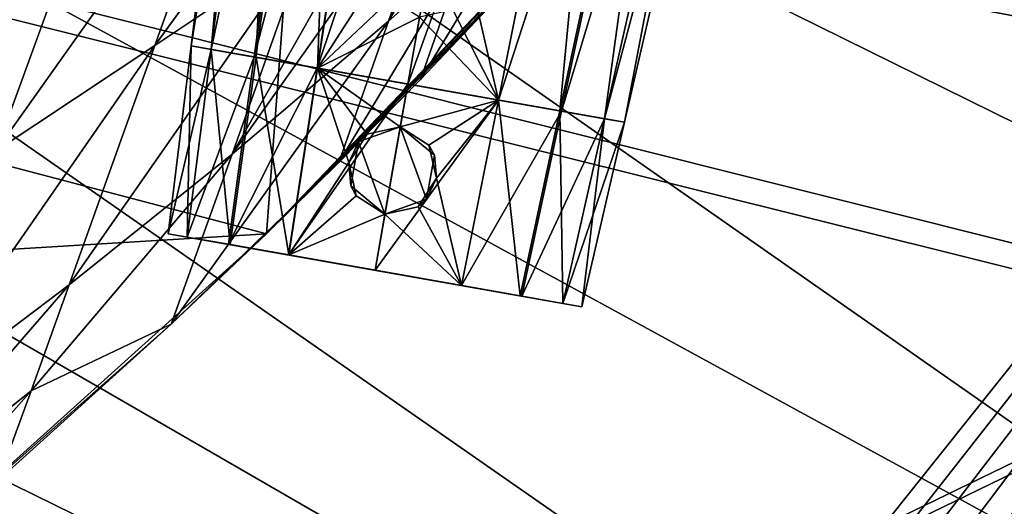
# Model space of a CAD drawing. Header units: metres. Extents: x -1004 to 0, y -808 to 0.
# Tile 102 of 124: x -219 to -130, y -172 to -128. Entities that reach past the tile are written whole.
import ezdxf

# ---------------------------------------------------------------- set-up
doc = ezdxf.new("R2010")
doc.units = ezdxf.units.M

msp = doc.modelspace()

# ---------------------------------------------------------------- linework, layer by layer
at = {"layer": 'top'}
for points in [[(-594.247375, -171.585114, 661.909546), (-196.308548, -147.470947, 662.541565), (-531.962463, -59.26767, 664.851257)], [(-196.308548, -147.470947, 662.541565), (-191.884094, -88.40519, 664.088562), (-531.962463, -59.26767, 664.851257)], [(-196.308548, -147.470947, 662.541565), (-165.217422, -114.976593, 663.392639), (-191.884094, -88.40519, 664.088562)], [(-192.68779, -121.405426, 553.818359), (-206.373169, -130.540009, 539.489563), (-185.96843, -102.480339, 516.390503)], [(-206.373169, -130.540009, 539.489563), (-198.668808, -109.011269, 495.046143), (-185.96843, -102.480339, 516.390503)], [(-179.677704, -112.522308, 568.381958), (-173.434784, -108.144989, 575.740234), (-185.31871, -128.361069, 598.66449)], [(-173.434784, -108.144989, 575.740234), (-178.494324, -122.28334, 602.396423), (-185.31871, -128.361069, 598.66449)], [(-212.074219, -116.441025, 474.098572), (-198.668808, -109.011269, 495.046143), (-220.697571, -140.018784, 525.43927)], [(-198.668808, -109.011269, 495.046143), (-206.373169, -130.540009, 539.489563), (-220.697571, -140.018784, 525.43927)], [(-185.31871, -128.361069, 598.66449), (-199.40715, -140.330505, 591.246216), (-179.677704, -112.522308, 568.381958)], [(-199.40715, -140.330505, 591.246216), (-186.09642, -116.938896, 561.073303), (-179.677704, -112.522308, 568.381958)], [(-196.308548, -147.470947, 662.541565), (-168.177597, -118.287453, 628.364929), (-165.217422, -114.976593, 663.392639)], [(-175.246811, -125.999062, 628.364929), (-182.461594, -133.598785, 628.364929), (-171.817032, -116.141022, 606.135071)], [(-171.817032, -116.141022, 606.135071), (-182.461594, -133.598785, 628.364929), (-178.494324, -122.28334, 602.396423)], [(-220.697571, -140.018784, 525.43927), (-235.636978, -149.734512, 511.679871), (-212.074219, -116.441025, 474.098572)], [(-235.636978, -149.734512, 511.679871), (-226.139175, -124.600067, 453.527283), (-212.074219, -116.441025, 474.098572)], [(-192.68779, -121.405426, 553.818359), (-186.09642, -116.938896, 561.073303), (-199.40715, -140.330505, 591.246216)], [(-196.308548, -147.470947, 662.541565), (-171.700653, -122.165718, 628.364929), (-168.177597, -118.287453, 628.364929)], [(-199.40715, -140.330505, 591.246216), (-214.077515, -152.068741, 583.932983), (-192.68779, -121.405426, 553.818359)], [(-214.077515, -152.068741, 583.932983), (-206.373169, -130.540009, 539.489563), (-192.68779, -121.405426, 553.818359)], [(-173.476837, -124.0914, 628.364929), (-171.700653, -122.165718, 628.364929), (-196.308548, -147.470947, 662.541565)], [(-182.461594, -133.598785, 628.364929), (-189.808014, -141.07135, 628.364929), (-178.494324, -122.28334, 602.396423)], [(-178.494324, -122.28334, 602.396423), (-189.808014, -141.07135, 628.364929), (-185.31871, -128.361069, 598.66449)], [(-173.923096, -124.570587, 628.364929), (-173.476837, -124.0914, 628.364929), (-196.308548, -147.470947, 662.541565)], [(-196.308548, -147.470947, 662.541565), (-174.309036, -125.092979, 628.364929), (-173.923096, -124.570587, 628.364929)], [(-175.246811, -125.999062, 628.364929), (-174.309036, -125.092979, 628.364929), (-196.308548, -147.470947, 662.541565)], [(-182.461594, -133.598785, 628.364929), (-175.246811, -125.999062, 628.364929), (-196.308548, -147.470947, 662.541565)], [(-189.808014, -141.07135, 628.364929), (-204.886765, -155.62587, 628.364929), (-185.31871, -128.361069, 598.66449)], [(-185.31871, -128.361069, 598.66449), (-204.886765, -155.62587, 628.364929), (-199.40715, -140.330505, 591.246216)], [(-220.697571, -140.018784, 525.43927), (-206.373169, -130.540009, 539.489563), (-229.320923, -163.596527, 576.779968)], [(-206.373169, -130.540009, 539.489563), (-214.077515, -152.068741, 583.932983), (-229.320923, -163.596527, 576.779968)], [(-196.308548, -147.470947, 662.541565), (-189.808014, -141.07135, 628.364929), (-182.461594, -133.598785, 628.364929)], [(-204.886765, -155.62587, 628.364929), (-217.518082, -161.5979, 606.151123), (-199.40715, -140.330505, 591.246216)], [(-199.40715, -140.330505, 591.246216), (-217.518082, -161.5979, 606.151123), (-214.077515, -152.068741, 583.932983)], [(-204.886765, -155.62587, 628.364929), (-189.808014, -141.07135, 628.364929), (-196.308548, -147.470947, 662.541565)], [(-229.7612, -177.557999, 661.75354), (-196.308548, -147.470947, 662.541565), (-594.247375, -171.585114, 661.909546)], [(-229.7612, -177.557999, 661.75354), (-204.886765, -155.62587, 628.364929), (-196.308548, -147.470947, 662.541565)], [(-217.518082, -161.5979, 606.151123), (-233.187958, -174.116196, 602.526611), (-214.077515, -152.068741, 583.932983)], [(-214.077515, -152.068741, 583.932983), (-233.187958, -174.116196, 602.526611), (-229.320923, -163.596527, 576.779968)], [(-229.7612, -177.557999, 661.75354), (-220.464706, -169.644821, 628.364929), (-204.886765, -155.62587, 628.364929)], [(-204.886765, -155.62587, 628.364929), (-220.464706, -169.644821, 628.364929), (-217.518082, -161.5979, 606.151123)], [(-220.464706, -169.644821, 628.364929), (-236.521408, -183.112808, 628.364929), (-217.518082, -161.5979, 606.151123)], [(-217.518082, -161.5979, 606.151123), (-236.521408, -183.112808, 628.364929), (-233.187958, -174.116196, 602.526611)]]:
    msp.add_3dface(points, dxfattribs=at)
at = {"layer": 'top0123413'}
for points in [[(-10, -10, 90), (-502.018646, -625.846375, 90), (-994.037292, -10, 90)], [(-494.003571, -626.560364, 90), (-502.018646, -625.846375, 90), (-10, -10, 90)], [(-485.779327, -628.854126, 90), (-494.003571, -626.560364, 90), (-10, -10, 90)], [(-477.800262, -632.855408, 90), (-485.779327, -628.854126, 90), (-10, -10, 90)], [(-10, -10, 90), (-470.61264, -638.481506, 90), (-477.800262, -632.855408, 90)], [(-217.024689, -763.271118, 90), (-470.61264, -638.481506, 90), (-10, -10, 90)], [(-10.00001, -794.032166, 90), (-217.024689, -763.271118, 90), (-10, -10, 90)], [(-211.891357, -69.16288, 118.815819), (-261.255157, -72.276657, 118.761467), (-70.201569, -166.471344, 117.117294)], [(-73.104225, -128.088638, 117.787262), (-211.891357, -69.16288, 118.815819), (-70.201569, -166.471344, 117.117294)], [(-261.255157, -72.276657, 118.761467), (-310.910522, -74.838074, 118.716759), (-67.634972, -207.468338, 116.401688)], [(-70.201569, -166.471344, 117.117294), (-261.255157, -72.276657, 118.761467), (-67.634972, -207.468338, 116.401688)], [(-310.910522, -74.838074, 118.716759), (-357.917725, -76.72718, 118.683784), (-65.746979, -245.352539, 115.740417)], [(-67.634972, -207.468338, 116.401688), (-310.910522, -74.838074, 118.716759), (-65.746979, -245.352539, 115.740417)], [(-65.746979, -245.352539, 115.740417), (-357.917725, -76.72718, 118.683784), (-406.245697, -78.120522, 118.659462)], [(-406.245697, -78.120522, 118.659462), (-490.16217, -606.131226, 109.443001), (-63.32338, -322.340668, 114.396584)], [(-63.32338, -322.340668, 114.396584), (-64.29863, -283.87738, 115.067963), (-406.245697, -78.120522, 118.659462)], [(-64.29863, -283.87738, 115.067963), (-65.746979, -245.352539, 115.740417), (-406.245697, -78.120522, 118.659462)]]:
    msp.add_3dface(points, dxfattribs=at)
at = {"layer": 'top0123414'}
for points in [[(-183.245575, -194.333847, 2169.999756), (-102.243904, -155.042709, 2143.80835), (-502.018646, -55.05748, 2077.158447)], [(-102.243904, -155.042709, 2143.80835), (-85.585182, -133.331024, 2129.335449), (-502.018646, -55.05748, 2077.158447)], [(-502.018646, -55.05748, 2077.158447), (-85.585182, -133.331024, 2129.335449), (-71.911613, -108.299583, 2112.649414)], [(-502.018646, -55.05748, 2077.158447), (-502.018646, -194.333847, 2169.999756), (-183.245575, -194.333847, 2169.999756)], [(-502.018646, -195.279739, 2167.143799), (-502.018646, -57.672649, 2075.415039), (-183.245575, -195.279739, 2167.143799)], [(-502.018646, -57.672649, 2075.415039), (-104.076797, -156.881226, 2141.547363), (-183.245575, -195.279739, 2167.143799)], [(-502.018646, -57.672649, 2075.415039), (-74.447891, -111.240685, 2111.123535), (-87.78051, -135.641296, 2127.388916)], [(-87.78051, -135.641296, 2127.388916), (-104.076797, -156.881226, 2141.547363), (-502.018646, -57.672649, 2075.415039)], [(-121.205559, -172.402756, 2155.380371), (-102.243904, -155.042709, 2143.80835), (-183.245575, -194.333847, 2169.999756)], [(-183.245575, -195.279739, 2167.143799), (-104.076797, -156.881226, 2141.547363), (-122.603645, -173.842346, 2152.853516)]]:
    msp.add_3dface(points, dxfattribs=at)
at = {"layer": 'top0123427'}
for points in [[(-203.085907, -130.577805, 1282.971924), (-196.373474, -75.909355, 1282.973022), (-194.31839, -76.271721, 1273.46167)], [(-203.085907, -130.577805, 1282.971924), (-201.288116, -130.894806, 1291.268677), (-196.373474, -75.909355, 1282.973022)], [(-201.288116, -130.894806, 1291.268677), (-194.308594, -76.273445, 1292.48938), (-196.373474, -75.909355, 1282.973022)], [(-201.296707, -130.89328, 1274.67981), (-203.085907, -130.577805, 1282.971924), (-194.31839, -76.271721, 1273.46167)], [(-201.296707, -130.89328, 1274.67981), (-194.31839, -76.271721, 1273.46167), (-189.885895, -77.053291, 1266.9823)], [(-197.418228, -131.577164, 1269.008789), (-201.296707, -130.89328, 1274.67981), (-189.885895, -77.053291, 1266.9823)], [(-201.288116, -130.894806, 1291.268677), (-197.263046, -131.604523, 1297.077515), (-194.308594, -76.273445, 1292.48938)], [(-197.418228, -131.577164, 1269.008789), (-189.885895, -77.053291, 1266.9823), (-183.405869, -78.195892, 1262.375)], [(-197.263046, -131.604523, 1297.077515), (-189.692688, -77.087357, 1299.142334), (-194.308594, -76.273445, 1292.48938)], [(-197.263046, -131.604523, 1297.077515), (-191.737579, -132.578812, 1300.951172), (-189.692688, -77.087357, 1299.142334)], [(-191.737579, -132.578812, 1300.951172), (-183.384598, -78.199638, 1303.564453), (-189.692688, -77.087357, 1299.142334)], [(-191.756256, -132.575516, 1264.987061), (-197.418228, -131.577164, 1269.008789), (-183.405869, -78.195892, 1262.375)], [(-191.756256, -132.575516, 1264.987061), (-183.405869, -78.195892, 1262.375), (-174.036575, -79.847946, 1260.283325)], [(-191.737579, -132.578812, 1300.951172), (-185.768188, -123.356873, 1302.896851), (-183.384598, -78.199638, 1303.564453)], [(-183.58783, -134.015839, 1263.165894), (-191.756256, -132.575516, 1264.987061), (-174.036575, -79.847946, 1260.283325)], [(-174.036575, -79.847946, 1260.283325), (-164.667282, -81.500008, 1262.375), (-183.58783, -134.015839, 1263.165894)], [(-164.667282, -81.500008, 1262.375), (-175.419403, -135.456146, 1264.987061), (-183.58783, -134.015839, 1263.165894)], [(-164.688538, -81.496262, 1303.564453), (-177.893723, -124.745308, 1302.897095), (-175.43808, -135.452866, 1300.951172)], [(-164.688538, -81.496262, 1303.564453), (-175.43808, -135.452866, 1300.951172), (-169.912613, -136.427139, 1297.077515)], [(-164.667282, -81.500008, 1262.375), (-158.187256, -82.642609, 1266.9823), (-175.419403, -135.456146, 1264.987061)], [(-158.380447, -82.608543, 1299.142334), (-164.688538, -81.496262, 1303.564453), (-169.912613, -136.427139, 1297.077515)], [(-158.187256, -82.642609, 1266.9823), (-169.757431, -136.454514, 1269.008789), (-175.419403, -135.456146, 1264.987061)], [(-158.380447, -82.608543, 1299.142334), (-169.912613, -136.427139, 1297.077515), (-165.887543, -137.136871, 1291.268677)], [(-158.187256, -82.642609, 1266.9823), (-153.754745, -83.424179, 1273.46167), (-169.757431, -136.454514, 1269.008789)], [(-153.764542, -83.422455, 1292.48938), (-158.380447, -82.608543, 1299.142334), (-165.887543, -137.136871, 1291.268677)], [(-153.754745, -83.424179, 1273.46167), (-165.878952, -137.138397, 1274.67981), (-169.757431, -136.454514, 1269.008789)], [(-153.764542, -83.422455, 1292.48938), (-165.887543, -137.136871, 1291.268677), (-164.089752, -137.453873, 1282.971924)], [(-153.754745, -83.424179, 1273.46167), (-151.699677, -83.786545, 1282.973022), (-165.878952, -137.138397, 1274.67981)], [(-151.699677, -83.786545, 1282.973022), (-164.089752, -137.453873, 1282.971924), (-165.878952, -137.138397, 1274.67981)], [(-151.699677, -83.786545, 1282.973022), (-153.764542, -83.422455, 1292.48938), (-164.089752, -137.453873, 1282.971924)], [(-191.737579, -132.578812, 1300.951172), (-185.111816, -126.352798, 1302.945557), (-185.768188, -123.356873, 1302.896851)], [(-177.893723, -124.745308, 1302.897095), (-179.534836, -127.336174, 1302.945557), (-175.43808, -135.452866, 1300.951172)], [(-182.527451, -128.002151, 1303.083618), (-185.111816, -126.352798, 1302.945557), (-191.737579, -132.578812, 1300.951172)], [(-175.43808, -135.452866, 1300.951172), (-179.534836, -127.336174, 1302.945557), (-182.527451, -128.002151, 1303.083618)], [(-183.58783, -134.015839, 1302.763672), (-182.527451, -128.002151, 1303.083618), (-191.737579, -132.578812, 1300.951172)], [(-182.527451, -128.002151, 1303.083618), (-183.58783, -134.015839, 1302.763672), (-175.43808, -135.452866, 1300.951172)], [(-201.296707, -130.89328, 1274.67981), (-164.089752, -137.453873, 1282.971924), (-203.085907, -130.577805, 1282.971924)], [(-164.089752, -137.453873, 1282.971924), (-165.887543, -137.136871, 1291.268677), (-203.085907, -130.577805, 1282.971924)], [(-203.085907, -130.577805, 1282.971924), (-165.887543, -137.136871, 1291.268677), (-201.288116, -130.894806, 1291.268677)], [(-197.418228, -131.577164, 1269.008789), (-165.878952, -137.138397, 1274.67981), (-201.296707, -130.89328, 1274.67981)], [(-165.878952, -137.138397, 1274.67981), (-164.089752, -137.453873, 1282.971924), (-201.296707, -130.89328, 1274.67981)], [(-165.887543, -137.136871, 1291.268677), (-169.912613, -136.427139, 1297.077515), (-201.288116, -130.894806, 1291.268677)], [(-201.288116, -130.894806, 1291.268677), (-169.912613, -136.427139, 1297.077515), (-197.263046, -131.604523, 1297.077515)], [(-191.756256, -132.575516, 1264.987061), (-169.757431, -136.454514, 1269.008789), (-197.418228, -131.577164, 1269.008789)], [(-169.757431, -136.454514, 1269.008789), (-165.878952, -137.138397, 1274.67981), (-197.418228, -131.577164, 1269.008789)], [(-169.912613, -136.427139, 1297.077515), (-175.43808, -135.452866, 1300.951172), (-197.263046, -131.604523, 1297.077515)], [(-197.263046, -131.604523, 1297.077515), (-175.43808, -135.452866, 1300.951172), (-191.737579, -132.578812, 1300.951172)], [(-183.58783, -134.015839, 1263.165894), (-175.419403, -135.456146, 1264.987061), (-191.756256, -132.575516, 1264.987061)], [(-175.419403, -135.456146, 1264.987061), (-169.757431, -136.454514, 1269.008789), (-191.756256, -132.575516, 1264.987061)], [(-175.43808, -135.452866, 1300.951172), (-183.58783, -134.015839, 1302.763672), (-191.737579, -132.578812, 1300.951172)]]:
    msp.add_3dface(points, dxfattribs=at)
at = {"layer": 'top0123428'}
for points in [[(-203.085907, -130.577774, 1382.971924), (-196.373474, -75.909355, 1382.973022), (-194.31839, -76.271721, 1373.46167)], [(-203.085907, -130.577774, 1382.971924), (-201.288116, -130.894775, 1391.268677), (-196.373474, -75.909355, 1382.973022)], [(-201.288116, -130.894775, 1391.268677), (-194.308594, -76.273445, 1392.48938), (-196.373474, -75.909355, 1382.973022)], [(-201.296707, -130.893265, 1374.67981), (-203.085907, -130.577774, 1382.971924), (-194.31839, -76.271721, 1373.46167)], [(-201.296707, -130.893265, 1374.67981), (-194.31839, -76.271721, 1373.46167), (-189.88588, -77.053291, 1366.9823)], [(-197.418213, -131.577148, 1369.008789), (-201.296707, -130.893265, 1374.67981), (-189.88588, -77.053291, 1366.9823)], [(-201.288116, -130.894775, 1391.268677), (-197.263046, -131.604507, 1397.077515), (-194.308594, -76.273445, 1392.48938)], [(-197.418213, -131.577148, 1369.008789), (-189.88588, -77.053291, 1366.9823), (-183.405869, -78.195892, 1362.375)], [(-197.263046, -131.604507, 1397.077515), (-189.692688, -77.087357, 1399.142334), (-194.308594, -76.273445, 1392.48938)], [(-197.263046, -131.604507, 1397.077515), (-191.737579, -132.578796, 1400.951172), (-189.692688, -77.087357, 1399.142334)], [(-191.737579, -132.578796, 1400.951172), (-183.384598, -78.199638, 1403.564453), (-189.692688, -77.087357, 1399.142334)], [(-191.756256, -132.5755, 1364.987061), (-197.418213, -131.577148, 1369.008789), (-183.405869, -78.195892, 1362.375)], [(-191.756256, -132.5755, 1364.987061), (-183.405869, -78.195892, 1362.375), (-174.036575, -79.847946, 1360.283325)], [(-191.737579, -132.578796, 1400.951172), (-185.768188, -123.356842, 1402.896851), (-183.384598, -78.199638, 1403.564453)], [(-183.58783, -134.015808, 1363.165894), (-191.756256, -132.5755, 1364.987061), (-174.036575, -79.847946, 1360.283325)], [(-174.036575, -79.847946, 1360.283325), (-164.667282, -81.500008, 1362.375), (-183.58783, -134.015808, 1363.165894)], [(-164.667282, -81.500008, 1362.375), (-175.419403, -135.456131, 1364.987061), (-183.58783, -134.015808, 1363.165894)], [(-164.688538, -81.496262, 1403.564453), (-177.893723, -124.745285, 1402.897095), (-175.43808, -135.452835, 1400.951172)], [(-164.688538, -81.496262, 1403.564453), (-175.43808, -135.452835, 1400.951172), (-169.912613, -136.427124, 1397.077515)], [(-164.667282, -81.500008, 1362.375), (-158.187256, -82.642609, 1366.9823), (-175.419403, -135.456131, 1364.987061)], [(-158.380463, -82.608543, 1399.142334), (-164.688538, -81.496262, 1403.564453), (-169.912613, -136.427124, 1397.077515)], [(-158.187256, -82.642609, 1366.9823), (-169.757431, -136.454483, 1369.008789), (-175.419403, -135.456131, 1364.987061)], [(-158.380463, -82.608543, 1399.142334), (-169.912613, -136.427124, 1397.077515), (-165.887543, -137.136856, 1391.268677)], [(-158.187256, -82.642609, 1366.9823), (-153.754745, -83.424179, 1373.46167), (-169.757431, -136.454483, 1369.008789)], [(-153.764542, -83.422455, 1392.48938), (-158.380463, -82.608543, 1399.142334), (-165.887543, -137.136856, 1391.268677)], [(-153.754745, -83.424179, 1373.46167), (-165.878952, -137.138367, 1374.67981), (-169.757431, -136.454483, 1369.008789)], [(-153.764542, -83.422455, 1392.48938), (-165.887543, -137.136856, 1391.268677), (-164.089737, -137.453857, 1382.971924)], [(-153.754745, -83.424179, 1373.46167), (-151.699677, -83.786545, 1382.973022), (-165.878952, -137.138367, 1374.67981)], [(-151.699677, -83.786545, 1382.973022), (-164.089737, -137.453857, 1382.971924), (-165.878952, -137.138367, 1374.67981)], [(-151.699677, -83.786545, 1382.973022), (-153.764542, -83.422455, 1392.48938), (-164.089737, -137.453857, 1382.971924)], [(-191.737579, -132.578796, 1400.951172), (-185.111801, -126.352768, 1402.945557), (-185.768188, -123.356842, 1402.896851)], [(-177.893723, -124.745285, 1402.897095), (-179.534821, -127.336143, 1402.945557), (-175.43808, -135.452835, 1400.951172)], [(-182.527451, -128.002121, 1403.083618), (-185.111801, -126.352768, 1402.945557), (-191.737579, -132.578796, 1400.951172)], [(-175.43808, -135.452835, 1400.951172), (-179.534821, -127.336143, 1402.945557), (-182.527451, -128.002121, 1403.083618)], [(-183.58783, -134.015808, 1402.763672), (-182.527451, -128.002121, 1403.083618), (-191.737579, -132.578796, 1400.951172)], [(-182.527451, -128.002121, 1403.083618), (-183.58783, -134.015808, 1402.763672), (-175.43808, -135.452835, 1400.951172)], [(-165.878952, -137.138367, 1374.67981), (-203.085907, -130.577774, 1382.971924), (-201.296707, -130.893265, 1374.67981)], [(-165.878952, -137.138367, 1374.67981), (-164.089737, -137.453857, 1382.971924), (-203.085907, -130.577774, 1382.971924)], [(-164.089737, -137.453857, 1382.971924), (-201.288116, -130.894775, 1391.268677), (-203.085907, -130.577774, 1382.971924)], [(-169.757431, -136.454483, 1369.008789), (-201.296707, -130.893265, 1374.67981), (-197.418213, -131.577148, 1369.008789)], [(-169.757431, -136.454483, 1369.008789), (-165.878952, -137.138367, 1374.67981), (-201.296707, -130.893265, 1374.67981)], [(-164.089737, -137.453857, 1382.971924), (-165.887543, -137.136856, 1391.268677), (-201.288116, -130.894775, 1391.268677)], [(-165.887543, -137.136856, 1391.268677), (-197.263046, -131.604507, 1397.077515), (-201.288116, -130.894775, 1391.268677)], [(-175.419403, -135.456131, 1364.987061), (-197.418213, -131.577148, 1369.008789), (-191.756256, -132.5755, 1364.987061)], [(-175.419403, -135.456131, 1364.987061), (-169.757431, -136.454483, 1369.008789), (-197.418213, -131.577148, 1369.008789)], [(-165.887543, -137.136856, 1391.268677), (-169.912613, -136.427124, 1397.077515), (-197.263046, -131.604507, 1397.077515)], [(-169.912613, -136.427124, 1397.077515), (-191.737579, -132.578796, 1400.951172), (-197.263046, -131.604507, 1397.077515)], [(-183.58783, -134.015808, 1363.165894), (-175.419403, -135.456131, 1364.987061), (-191.756256, -132.5755, 1364.987061)], [(-169.912613, -136.427124, 1397.077515), (-175.43808, -135.452835, 1400.951172), (-191.737579, -132.578796, 1400.951172)], [(-175.43808, -135.452835, 1400.951172), (-183.58783, -134.015808, 1402.763672), (-191.737579, -132.578796, 1400.951172)]]:
    msp.add_3dface(points, dxfattribs=at)
at = {"layer": 'top0123429'}
for points in [[(-205.160538, -147.474243, 1282.972046), (-203.085907, -130.577805, 1282.97229), (-201.296875, -130.89325, 1274.680176)], [(-205.160538, -147.474243, 1282.972046), (-203.445038, -147.776733, 1290.891846), (-203.085907, -130.577805, 1282.97229)], [(-203.453659, -147.775208, 1275.056641), (-205.160538, -147.474243, 1282.972046), (-201.296875, -130.89325, 1274.680176)], [(-203.453659, -147.775208, 1275.056641), (-201.296875, -130.89325, 1274.680176), (-197.420135, -131.576828, 1269.010742)], [(-203.445038, -147.776733, 1290.891846), (-201.287857, -130.894852, 1291.269165), (-203.085907, -130.577805, 1282.97229)], [(-203.445038, -147.776733, 1290.891846), (-199.598358, -148.455002, 1296.443726), (-201.287857, -130.894852, 1291.269165)], [(-201.296875, -130.89325, 1274.680176), (-203.085907, -130.577805, 1282.97229), (-164.089752, -137.453873, 1282.97229)], [(-203.085907, -130.577805, 1282.97229), (-165.887802, -137.136826, 1291.269165), (-164.089752, -137.453873, 1282.97229)], [(-203.085907, -130.577805, 1282.97229), (-201.287857, -130.894852, 1291.269165), (-165.887802, -137.136826, 1291.269165)], [(-197.420135, -131.576828, 1269.010742), (-201.296875, -130.89325, 1274.680176), (-165.878784, -137.138412, 1274.680176)], [(-201.296875, -130.89325, 1274.680176), (-164.089752, -137.453873, 1282.97229), (-165.878784, -137.138412, 1274.680176)], [(-199.598358, -148.455002, 1296.443726), (-197.258575, -131.605316, 1297.081909), (-201.287857, -130.894852, 1291.269165)], [(-201.287857, -130.894852, 1291.269165), (-169.917084, -136.426361, 1297.081909), (-165.887802, -137.136826, 1291.269165)], [(-201.287857, -130.894852, 1291.269165), (-197.258575, -131.605316, 1297.081909), (-169.917084, -136.426361, 1297.081909)], [(-199.74823, -148.428574, 1269.637207), (-203.453659, -147.775208, 1275.056641), (-197.420135, -131.576828, 1269.010742)], [(-199.74823, -148.428574, 1269.637207), (-197.420135, -131.576828, 1269.010742), (-191.756363, -132.5755, 1264.987061)], [(-199.598358, -148.455002, 1296.443726), (-194.318481, -149.385986, 1300.143921), (-197.258575, -131.605316, 1297.081909)], [(-191.756363, -132.5755, 1264.987061), (-197.420135, -131.576828, 1269.010742), (-169.755524, -136.454849, 1269.010742)], [(-197.420135, -131.576828, 1269.010742), (-165.878784, -137.138412, 1274.680176), (-169.755524, -136.454849, 1269.010742)], [(-194.318481, -149.385986, 1300.143921), (-191.736771, -132.578964, 1300.951538), (-197.258575, -131.605316, 1297.081909)], [(-197.258575, -131.605316, 1297.081909), (-175.438904, -135.452713, 1300.951538), (-169.917084, -136.426361, 1297.081909)], [(-197.258575, -131.605316, 1297.081909), (-191.736771, -132.578964, 1300.951538), (-175.438904, -135.452713, 1300.951538)], [(-194.337234, -149.382675, 1265.794434), (-199.74823, -148.428574, 1269.637207), (-191.756363, -132.5755, 1264.987061)], [(-194.337234, -149.382675, 1265.794434), (-191.756363, -132.5755, 1264.987061), (-183.58783, -134.015839, 1263.165894)], [(-194.318481, -149.385986, 1300.143921), (-188.893768, -141.082733, 1301.933838), (-191.736771, -132.578964, 1300.951538)], [(-183.58783, -134.015839, 1263.165894), (-191.756363, -132.5755, 1264.987061), (-175.419296, -135.456177, 1264.987061)], [(-191.756363, -132.5755, 1264.987061), (-169.755524, -136.454849, 1269.010742), (-175.419296, -135.456177, 1264.987061)], [(-188.893768, -141.082733, 1301.933838), (-187.249207, -138.514221, 1302.292847), (-191.736771, -132.578964, 1300.951538)], [(-191.736771, -132.578964, 1300.951538), (-187.249207, -138.514221, 1302.292847), (-184.264648, -137.854248, 1302.559326)], [(-184.264648, -137.854248, 1302.559326), (-183.58783, -134.015839, 1302.763672), (-191.736771, -132.578964, 1300.951538)], [(-191.736771, -132.578964, 1300.951538), (-183.58783, -134.015839, 1302.763672), (-175.438904, -135.452713, 1300.951538)], [(-186.539856, -150.757568, 1264.056763), (-194.337234, -149.382675, 1265.794434), (-183.58783, -134.015839, 1263.165894)], [(-183.58783, -134.015839, 1263.165894), (-175.419296, -135.456177, 1264.987061), (-186.539856, -150.757568, 1264.056763)], [(-183.58783, -134.015839, 1302.763672), (-184.264648, -137.854248, 1302.559326), (-175.438904, -135.452713, 1300.951538)], [(-175.419296, -135.456177, 1264.987061), (-178.742462, -152.132462, 1265.794434), (-186.539856, -150.757568, 1264.056763)], [(-184.264648, -137.854248, 1302.559326), (-181.686081, -139.49527, 1302.292847), (-175.438904, -135.452713, 1300.951538)], [(-175.438904, -135.452713, 1300.951538), (-181.686081, -139.49527, 1302.292847), (-181.019104, -142.471207, 1301.93396)], [(-175.438904, -135.452713, 1300.951538), (-181.019104, -142.471207, 1301.93396), (-178.76123, -152.12915, 1300.143921)], [(-175.438904, -135.452713, 1300.951538), (-178.76123, -152.12915, 1300.143921), (-173.481339, -153.060135, 1296.443726)], [(-175.419296, -135.456177, 1264.987061), (-169.755524, -136.454849, 1269.010742), (-178.742462, -152.132462, 1265.794434)], [(-169.917084, -136.426361, 1297.081909), (-175.438904, -135.452713, 1300.951538), (-173.481339, -153.060135, 1296.443726)], [(-169.755524, -136.454849, 1269.010742), (-173.331467, -153.086563, 1269.637207), (-178.742462, -152.132462, 1265.794434)], [(-169.917084, -136.426361, 1297.081909), (-173.481339, -153.060135, 1296.443726), (-169.634659, -153.738403, 1290.891846)], [(-169.755524, -136.454849, 1269.010742), (-165.878784, -137.138412, 1274.680176), (-173.331467, -153.086563, 1269.637207)], [(-165.887802, -137.136826, 1291.269165), (-169.917084, -136.426361, 1297.081909), (-169.634659, -153.738403, 1290.891846)], [(-165.878784, -137.138412, 1274.680176), (-169.626053, -153.739929, 1275.056641), (-173.331467, -153.086563, 1269.637207)], [(-165.887802, -137.136826, 1291.269165), (-169.634659, -153.738403, 1290.891846), (-167.919159, -154.040894, 1282.972046)], [(-165.878784, -137.138412, 1274.680176), (-164.089752, -137.453873, 1282.97229), (-169.626053, -153.739929, 1275.056641)], [(-164.089752, -137.453873, 1282.97229), (-165.887802, -137.136826, 1291.269165), (-167.919159, -154.040894, 1282.972046)], [(-188.021637, -139.221252, 1312.223511), (-184.264572, -137.85379, 1312.223511), (-187.249207, -138.514221, 1302.292847)], [(-184.264572, -137.85379, 1312.223511), (-188.021637, -139.221252, 1312.223511), (-185.653122, -145.728683, 1312.223511)], [(-187.249207, -138.514221, 1302.292847), (-184.264572, -137.85379, 1312.223511), (-184.264648, -137.854248, 1302.559326)], [(-181.896057, -144.361237, 1312.223511), (-184.264572, -137.85379, 1312.223511), (-185.653122, -145.728683, 1312.223511)], [(-181.686081, -139.49527, 1302.292847), (-184.264648, -137.854248, 1302.559326), (-184.264572, -137.85379, 1312.223511)], [(-181.686081, -139.49527, 1302.292847), (-184.264572, -137.85379, 1312.223511), (-181.201782, -140.423782, 1312.223511)], [(-181.896057, -144.361237, 1312.223511), (-181.201782, -140.423782, 1312.223511), (-184.264572, -137.85379, 1312.223511)], [(-164.089752, -137.453873, 1282.97229), (-167.919159, -154.040894, 1282.972046), (-169.626053, -153.739929, 1275.056641)], [(-188.893768, -141.082733, 1301.933838), (-188.021637, -139.221252, 1312.223511), (-187.249207, -138.514221, 1302.292847)], [(-188.715912, -143.158707, 1312.223511), (-188.021637, -139.221252, 1312.223511), (-188.893768, -141.082733, 1301.933838)], [(-185.653122, -145.728683, 1312.223511), (-188.021637, -139.221252, 1312.223511), (-188.715912, -143.158707, 1312.223511)], [(-181.019104, -142.471207, 1301.93396), (-181.686081, -139.49527, 1302.292847), (-181.201782, -140.423782, 1312.223511)], [(-181.019104, -142.471207, 1301.93396), (-181.201782, -140.423782, 1312.223511), (-181.896057, -144.361237, 1312.223511)], [(-194.318481, -149.385986, 1300.143921), (-188.237625, -144.079147, 1301.99231), (-188.893768, -141.082733, 1301.933838)], [(-188.237625, -144.079147, 1301.99231), (-188.715912, -143.158707, 1312.223511), (-188.893768, -141.082733, 1301.933838)], [(-181.019104, -142.471207, 1301.93396), (-182.660278, -145.062622, 1301.99231), (-178.76123, -152.12915, 1300.143921)], [(-182.660278, -145.062622, 1301.99231), (-181.019104, -142.471207, 1301.93396), (-181.896057, -144.361237, 1312.223511)], [(-185.653122, -145.728683, 1312.223511), (-188.715912, -143.158707, 1312.223511), (-188.237625, -144.079147, 1301.99231)], [(-185.653122, -145.728699, 1302.140259), (-188.237625, -144.079147, 1301.99231), (-194.318481, -149.385986, 1300.143921)], [(-185.653122, -145.728699, 1302.140259), (-185.653122, -145.728683, 1312.223511), (-188.237625, -144.079147, 1301.99231)], [(-182.660278, -145.062622, 1301.99231), (-181.896057, -144.361237, 1312.223511), (-185.653122, -145.728683, 1312.223511)], [(-178.76123, -152.12915, 1300.143921), (-182.660278, -145.062622, 1301.99231), (-185.653122, -145.728699, 1302.140259)], [(-185.653122, -145.728699, 1302.140259), (-182.660278, -145.062622, 1301.99231), (-185.653122, -145.728683, 1312.223511)], [(-186.539856, -150.757568, 1301.872681), (-185.653122, -145.728699, 1302.140259), (-194.318481, -149.385986, 1300.143921)], [(-185.653122, -145.728699, 1302.140259), (-186.539856, -150.757568, 1301.872681), (-178.76123, -152.12915, 1300.143921)], [(-169.626053, -153.739929, 1275.056641), (-205.160538, -147.474243, 1282.972046), (-203.453659, -147.775208, 1275.056641)], [(-169.626053, -153.739929, 1275.056641), (-167.919159, -154.040894, 1282.972046), (-205.160538, -147.474243, 1282.972046)], [(-167.919159, -154.040894, 1282.972046), (-203.445038, -147.776733, 1290.891846), (-205.160538, -147.474243, 1282.972046)], [(-173.331467, -153.086563, 1269.637207), (-203.453659, -147.775208, 1275.056641), (-199.74823, -148.428574, 1269.637207)], [(-173.331467, -153.086563, 1269.637207), (-169.626053, -153.739929, 1275.056641), (-203.453659, -147.775208, 1275.056641)], [(-167.919159, -154.040894, 1282.972046), (-169.634659, -153.738403, 1290.891846), (-203.445038, -147.776733, 1290.891846)], [(-169.634659, -153.738403, 1290.891846), (-199.598358, -148.455002, 1296.443726), (-203.445038, -147.776733, 1290.891846)], [(-178.742462, -152.132462, 1265.794434), (-199.74823, -148.428574, 1269.637207), (-194.337234, -149.382675, 1265.794434)], [(-178.742462, -152.132462, 1265.794434), (-173.331467, -153.086563, 1269.637207), (-199.74823, -148.428574, 1269.637207)], [(-169.634659, -153.738403, 1290.891846), (-173.481339, -153.060135, 1296.443726), (-199.598358, -148.455002, 1296.443726)], [(-173.481339, -153.060135, 1296.443726), (-194.318481, -149.385986, 1300.143921), (-199.598358, -148.455002, 1296.443726)], [(-186.539856, -150.757568, 1264.056763), (-178.742462, -152.132462, 1265.794434), (-194.337234, -149.382675, 1265.794434)], [(-173.481339, -153.060135, 1296.443726), (-178.76123, -152.12915, 1300.143921), (-194.318481, -149.385986, 1300.143921)], [(-178.76123, -152.12915, 1300.143921), (-186.539856, -150.757568, 1301.872681), (-194.318481, -149.385986, 1300.143921)]]:
    msp.add_3dface(points, dxfattribs=at)

doc.saveas('drawing.dxf')
